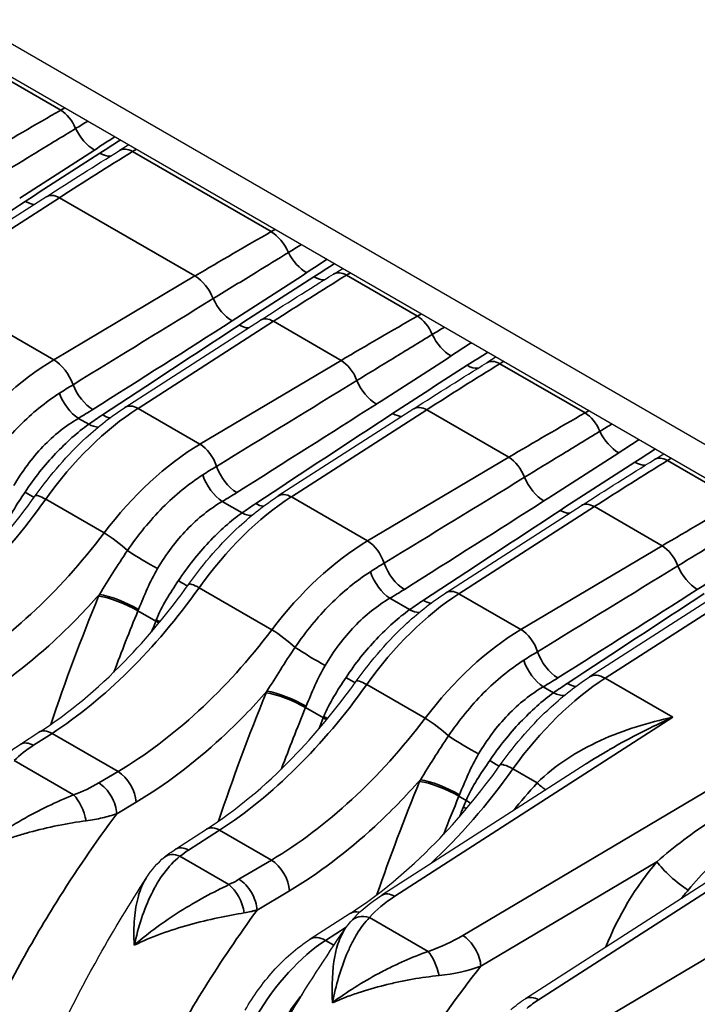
# Model space of a CAD drawing. Header units: millimetres. Extents: x 399 to 6233, y -1870 to 1602.
# Tile 31 of 256: x 2111 to 2124, y 765 to 784. Entities that reach past the tile are written whole.
import ezdxf

# ---------------------------------------------------------------- set-up
doc = ezdxf.new("R2010")
doc.units = ezdxf.units.MM
doc.layers.add('可見 (ISO)', color=7, linetype='Continuous', lineweight=25)
doc.layers.add('窄部可見 (ISO)', color=7, linetype='Continuous', lineweight=35)

msp = doc.modelspace()

# ---------------------------------------------------------------- linework, layer by layer
at = {"layer": '可見 (ISO)'}
for p, q in [((2157.74, 756.622), (2083.847, 799.284)), ((2083.847, 798.63), (2157.274, 756.237)), ((2112.802, 781.913), (2112.618, 781.799)), ((2111.168, 780.884), (2102.637, 775.397)), ((2116.861, 779.35), (2117.045, 779.464)), ((2112.726, 776.708), (2115.411, 778.435)), ((2120.086, 777.708), (2119.901, 777.594)), ((2111.343, 776.933), (2111.343, 776.933)), ((2118.451, 776.68), (2115.767, 774.953)), ((2111.343, 775.783), (2111.343, 775.783)), ((2123.224, 775.675), (2123.409, 775.789)), ((2119.09, 773.034), (2121.775, 774.761)), ((2112.388, 774.314), (2112.388, 774.314)), ((2113.48, 773.684), (2113.48, 773.684)), ((2124.622, 773.091), (2121.938, 771.364)), ((2115.711, 772.395), (2115.711, 772.395)), ((2116.803, 771.765), (2116.803, 771.765)), ((2118.752, 770.64), (2118.752, 770.64)), ((2129.199, 770.474), (2120.668, 764.987)), ((2110.654, 770.03), (2111.022, 770.267)), ((2119.844, 770.01), (2119.844, 770.01)), ((2120.075, 769.876), (2120.075, 769.876)), ((2121.872, 769.645), (2117.818, 767.037)), ((2113.729, 767.951), (2114.345, 768.348)), ((2123.505, 767.896), (2123.505, 767.896)), ((2113.148, 767.379), (2113.148, 767.379)), ((2117.193, 766.678), (2116.396, 766.165))]:
    msp.add_line(p, q, dxfattribs=at)
msp.add_ellipse((2109.929, 777.775), major_axis=(1, -1.732), ratio=0.57735, start_param=1.15851, end_param=1.158516, dxfattribs=at)
for points in [[(2111.168, 780.884), (2111.651, 781.195), (2112.135, 781.5), (2112.618, 781.799)], [(2115.411, 778.435), (2115.894, 778.746), (2116.377, 779.051), (2116.861, 779.35)], [(2118.451, 776.68), (2118.934, 776.99), (2119.418, 777.295), (2119.901, 777.594)], [(2121.775, 774.761), (2122.258, 775.071), (2122.741, 775.376), (2123.224, 775.675)], [(2110.184, 769.651), (2110.319, 769.792), (2110.48, 769.918), (2110.654, 770.03)], [(2121.872, 769.645), (2121.872, 769.645), (2121.872, 769.645), (2121.872, 769.645)], [(2113.513, 767.795), (2113.58, 767.85), (2113.653, 767.902), (2113.729, 767.951)], [(2113.148, 767.379), (2113.249, 767.534), (2113.37, 767.677), (2113.513, 767.795)], [(2117.205, 766.52), (2117.373, 766.717), (2117.586, 766.888), (2117.818, 767.037)], [(2117.095, 766.377), (2117.13, 766.426), (2117.166, 766.474), (2117.205, 766.52)], [(2120.376, 764.767), (2120.466, 764.847), (2120.564, 764.92), (2120.668, 764.987)]]:
    msp.add_open_spline(points, degree=3, dxfattribs=at)
for points, knots in [([(2110.947, 774.956), (2111.251, 775.382), (2111.594, 775.774), (2112.202, 776.335), (2112.463, 776.539), (2112.726, 776.708)], [0, 0, 0, 0, 0.1589088, 0.1589088, 0.2695347, 0.2695347, 0.2695347, 0.2695347]), ([(2107.981, 772.022), (2108.553, 772.39), (2109.135, 772.872), (2110.126, 773.889), (2110.555, 774.405), (2110.947, 774.956)], [0, 0, 0, 0, 0.2530655, 0.2530655, 0.4589129, 0.4589129, 0.4589129, 0.4589129]), ([(2113.988, 773.2), (2114.291, 773.627), (2114.635, 774.019), (2115.243, 774.579), (2115.503, 774.783), (2115.767, 774.953)], [0, 0, 0, 0, 0.1589088, 0.1589088, 0.2695347, 0.2695347, 0.2695347, 0.2695347]), ([(2111.022, 770.267), (2111.593, 770.634), (2112.176, 771.116), (2113.166, 772.133), (2113.595, 772.649), (2113.988, 773.2)], [0, 0, 0, 0, 0.2530655, 0.2530655, 0.4589129, 0.4589129, 0.4589129, 0.4589129]), ([(2117.311, 771.281), (2117.615, 771.708), (2117.958, 772.1), (2118.566, 772.661), (2118.827, 772.865), (2119.09, 773.034)], [0, 0, 0, 0, 0.1589088, 0.1589088, 0.2695347, 0.2695347, 0.2695347, 0.2695347]), ([(2120.168, 769.622), (2120.472, 770.048), (2120.815, 770.44), (2121.421, 770.996), (2121.678, 771.197), (2121.938, 771.364)], [0, 0, 0, 0, 0.1588636, 0.1588636, 0.2674516, 0.2674516, 0.2674516, 0.2674516]), ([(2114.345, 768.348), (2114.917, 768.715), (2115.499, 769.197), (2116.49, 770.215), (2116.919, 770.731), (2117.311, 771.281)], [0, 0, 0, 0, 0.2530655, 0.2530655, 0.4589129, 0.4589129, 0.4589129, 0.4589129]), ([(2117.193, 766.678), (2117.76, 767.043), (2118.339, 767.521), (2119.334, 768.539), (2119.77, 769.063), (2120.168, 769.622)], [0, 0, 0, 0, 0.2521559, 0.2521559, 0.4610767, 0.4610767, 0.4610767, 0.4610767]), ([(2112.21, 746.979), (2111.599, 747.418), (2111.064, 747.969), (2109.998, 749.498), (2109.549, 750.583), (2108.999, 753.073), (2108.92, 754.534), (2109.18, 757.629), (2109.53, 759.308), (2110.606, 762.61), (2111.34, 764.275), (2112.509, 766.359), (2112.822, 766.876), (2113.148, 767.379)], [0.134923, 0.134923, 0.134923, 0.134923, 0.477563, 0.477563, 0.963546, 0.963546, 1.491031, 1.491031, 2.03319, 2.03319, 2.569478, 2.569478, 2.750169, 2.750169, 2.750169, 2.750169]), ([(2112.526, 747.161), (2112.515, 747.197), (2112.504, 747.232), (2112.083, 748.627), (2111.896, 750.172), (2111.978, 753.525), (2112.27, 755.383), (2113.291, 759.092), (2114.037, 760.991), (2115.586, 764.029), (2116.31, 765.241), (2117.096, 766.378)], [1.051599, 1.051599, 1.051599, 1.051599, 1.06674, 1.06674, 1.645855, 1.645855, 2.254821, 2.254821, 2.860723, 2.860723, 3.279169, 3.279169, 3.279169, 3.279169]), ([(2115.11, 764.761), (2115.269, 765.037), (2115.458, 765.3), (2115.888, 765.781), (2116.138, 765.999), (2116.396, 766.165)], [0, 0, 0, 0, 0.0956945, 0.0956945, 0.2007661, 0.2007661, 0.2007661, 0.2007661])]:
    msp.add_open_spline(points, degree=3, knots=knots, dxfattribs=at)
at = {"layer": '窄部可見 (ISO)'}
for p, q in [((2110.048, 783.412), (2111.454, 782.6)), ((2111.454, 782.6), (2111.534, 782.646)), ((2112.953, 781.827), (2112.876, 781.779)), ((2112.876, 781.779), (2115.626, 780.192)), ((2111.426, 780.865), (2102.896, 775.377)), ((2114.114, 779.313), (2111.426, 780.865)), ((2115.626, 780.192), (2115.705, 780.237)), ((2117.195, 779.377), (2117.119, 779.33)), ((2111.315, 777.653), (2114.114, 779.313)), ((2117.119, 779.33), (2118.525, 778.518)), ((2109.972, 778.428), (2111.315, 777.653)), ((2115.669, 778.415), (2112.985, 776.689)), ((2117.013, 777.639), (2115.669, 778.415)), ((2118.525, 778.518), (2118.605, 778.563)), ((2114.214, 775.979), (2117.013, 777.639)), ((2120.236, 777.622), (2120.159, 777.574)), ((2120.159, 777.574), (2121.848, 776.599)), ((2112.985, 776.689), (2114.214, 775.979)), ((2118.71, 776.66), (2116.025, 774.933)), ((2120.337, 775.72), (2118.71, 776.66)), ((2121.848, 776.599), (2121.928, 776.645)), ((2111.802, 776.491), (2112.007, 776.373)), ((2113.991, 775.838), (2113.991, 775.838)), ((2117.538, 774.06), (2120.337, 775.72)), ((2123.559, 775.703), (2123.483, 775.655)), ((2123.483, 775.655), (2124.889, 774.844)), ((2111.156, 774.888), (2112.315, 774.219)), ((2112.854, 774.861), (2112.854, 774.861)), ((2116.025, 774.933), (2117.538, 774.06)), ((2114.656, 774.843), (2115.047, 774.617)), ((2122.033, 774.741), (2119.349, 773.014)), ((2123.377, 773.965), (2122.033, 774.741)), ((2113.339, 774.581), (2113.34, 774.581)), ((2113.919, 774.247), (2113.919, 774.247)), ((2117.315, 773.919), (2117.315, 773.919)), ((2120.578, 772.304), (2123.377, 773.965)), ((2114.196, 773.133), (2115.638, 772.3)), ((2116.177, 772.943), (2116.178, 772.943)), ((2117.979, 772.925), (2118.371, 772.699)), ((2119.349, 773.014), (2120.578, 772.304)), ((2124.932, 773.067), (2122.248, 771.341)), ((2113.336, 772.471), (2112.983, 772.675)), ((2116.663, 772.662), (2116.663, 772.662)), ((2117.242, 772.328), (2117.242, 772.328)), ((2120.355, 772.164), (2120.355, 772.164)), ((2113.062, 771.749), (2113.062, 771.749)), ((2117.52, 771.214), (2118.679, 770.545)), ((2119.218, 771.187), (2119.218, 771.187)), ((2119.424, 766.24), (2127.974, 771.311)), ((2121.02, 771.169), (2121.224, 771.051)), ((2122.248, 771.341), (2123.591, 770.565)), ((2119.703, 770.907), (2119.704, 770.907)), ((2116.66, 770.552), (2116.307, 770.756)), ((2120.283, 770.572), (2120.283, 770.572)), ((2123.591, 770.565), (2118.076, 767.018)), ((2120.531, 770.429), (2120.531, 770.429)), ((2129.458, 770.454), (2120.927, 764.967)), ((2123.332, 770.445), (2123.332, 770.445)), ((2111.28, 770.247), (2110.912, 770.01)), ((2112.589, 769.491), (2111.28, 770.247)), ((2121.602, 769.811), (2121.602, 769.811)), ((2110.532, 769.706), (2111.709, 769.026)), ((2121.906, 764.402), (2130.802, 769.678)), ((2112.206, 769.263), (2112.589, 769.491)), ((2120.418, 769.541), (2120.9, 769.263)), ((2115.688, 769.156), (2115.688, 769.156)), ((2112.948, 768.882), (2112.564, 768.654)), ((2119.49, 768.918), (2119.347, 769.001)), ((2114.603, 768.328), (2113.987, 767.931)), ((2115.63, 767.735), (2114.603, 768.328)), ((2113.817, 767.809), (2114.788, 767.249)), ((2114.987, 767.354), (2115.63, 767.735)), ((2118.845, 767.718), (2118.845, 767.718)), ((2123.274, 767.702), (2119.781, 765.63)), ((2115.988, 767.126), (2115.345, 766.745)), ((2117.573, 766.597), (2118.736, 765.925)), ((2117.115, 766.405), (2116.705, 766.142)), ((2113.362, 766.243), (2113.361, 766.243)), ((2116.705, 766.142), (2116.87, 766.046)), ((2116.884, 765.108), (2116.884, 765.108)), ((2119.419, 765.157), (2119.419, 765.157))]:
    msp.add_line(p, q, dxfattribs=at)
for centre, major_axis, ratio, start_param, end_param in [((2112.462, 701.481), (51.593, 85.713), 0.589256, 0.809997, 0.830936), ((2111.459, 782.195), (-0.247, 0.434), 0.557018, 4.49435, 5.501013), ((2101.981, 776.798), (17.698, 10.482), 0.017311, 5.286764, 5.303212), ((2112.096, 782.284), (0.329, -0.502), 0.546707, 4.460195, 5.466556), ((2113.843, 700.684), (-48.466, -87.52), 0.565194, 3.930746, 3.951685), ((2112.204, 782.222), (0.322, -0.506), 0.53812, 5.473533, 6.00157), ((2112.881, 781.374), (-0.263, 0.425), 0.581198, 5.480363, 6.283185), ((2111.439, 780.464), (-0.27, 0.421), 0.568811, 5.470634, 6.283185), ((2102.222, 774.616), (-22.525, -14.992), 0.016654, 4.313046, 4.491121), ((2110.725, 781.266), (0.329, -0.502), 0.547158, 5.466181, 5.912766), ((2116.634, 699.073), (51.592, 85.714), 0.589244, 0.809986, 0.830925), ((2115.632, 779.705), (-0.297, 0.521), 0.557018, 4.540888, 5.501013), ((2116.305, 779.853), (-0.33, 0.501), 0.548432, 1.363636, 2.323526), ((2117.124, 778.924), (-0.263, 0.425), 0.581198, 5.480363, 6.283185), ((2114.129, 778.832), (-0.306, 0.516), 0.544644, 4.459552, 5.490815), ((2118.085, 698.234), (-48.466, -87.52), 0.565194, 3.930746, 3.951685), ((2116.447, 779.772), (0.322, -0.506), 0.53812, 5.473533, 6.00157), ((120.005, 1964.616), (2857.814, 118.219), 0.603903, 5.458215, 5.459572), ((2114.827, 778.896), (-0.322, 0.506), 0.538592, 1.30063, 2.331564), ((2103.552, 771.886), (-25.422, -15.911), 0.016845, 1.902713, 2.020818), ((2115.681, 778.014), (-0.27, 0.421), 0.568811, 5.470634, 6.283185), ((2119.533, 697.399), (51.593, 85.713), 0.589256, 0.809997, 0.830936), ((2118.53, 778.112), (0.247, -0.434), 0.557018, 1.352757, 2.35942), ((2106.665, 772.294), (-22.526, -14.989), 0.016822, 4.322534, 4.44933), ((2114.968, 778.816), (0.329, -0.502), 0.547158, 5.466181, 5.912766), ((2109.052, 772.715), (17.698, 10.482), 0.017311, 5.286764, 5.303212), ((2119.167, 778.202), (0.329, -0.502), 0.546707, 4.460195, 5.466556), ((2111.233, 774.248), (-2.539, -3.657), 0.547203, 4.019524, 4.641541), ((2111.33, 777.171), (-0.306, 0.516), 0.544644, 4.371693, 5.490815), ((2117.026, 777.238), (0.255, -0.43), 0.544644, 1.267214, 2.349222), ((2120.164, 777.169), (-0.263, 0.425), 0.581198, 5.480363, 6.283185), ((2121.126, 696.479), (-48.466, -87.52), 0.565194, 3.930746, 3.951685), ((2119.487, 778.017), (0.322, -0.506), 0.53812, 5.473533, 6.00157), ((-60.959, 2076.015), (3125.737, 126.155), 0.60332, 5.457562, 5.458803), ((2117.685, 777.247), (0.322, -0.506), 0.537663, 4.392236, 5.473896), ((2109.047, 772.827), (6.645, 5.583), 0.222985, 0.982839, 1.025938), ((2112.064, 777.141), (-0.321, 0.507), 0.537013, 1.214057, 2.332817), ((2111.777, 776.966), (-0.304, 0.517), 0.513749, 1.236754, 2.350207), ((2112.905, 773.282), (2.407, 3.737), 0.528834, 0.858052, 1.48007), ((2105.034, 780.819), (-10.056, -0.528), 0.610277, 2.276568, 2.315809), ((2112.997, 776.288), (-0.27, 0.421), 0.568811, 5.470634, 6.283186), ((2108.282, 771.361), (-23.273, -14.557), 0.016343, 1.850871, 1.977667), ((2118.722, 776.259), (-0.27, 0.421), 0.568811, 5.470634, 6.283185), ((2120.626, 771.848), (11.663, 0.613), 0.610277, 2.335833, 2.369784), ((2112.254, 777.033), (-0.33, 0.501), 0.54872, 2.323284, 2.689366), ((2109.705, 770.539), (-22.526, -14.989), 0.016822, 4.322534, 4.44933), ((2118.008, 777.061), (0.329, -0.502), 0.547158, 5.466181, 5.912766), ((2122.856, 695.48), (51.593, 85.713), 0.589256, 0.809997, 0.830936), ((2121.853, 776.194), (-0.247, 0.434), 0.557018, 4.49435, 5.501013), ((2111.982, 776.848), (0.345, -0.491), 0.567798, 5.448067, 5.89961), ((2122.491, 776.283), (-0.329, 0.502), 0.546707, 1.318603, 2.324963), ((2114.132, 772.574), (-2.541, -3.656), 0.547403, 4.01976, 4.641778), ((2114.227, 775.578), (0.255, -0.43), 0.544644, 1.173929, 2.349222), ((2120.349, 775.319), (-0.255, 0.43), 0.544644, 4.408807, 5.490815), ((2124.449, 694.56), (-48.466, -87.52), 0.565194, 3.930746, 3.951685), ((2123.488, 775.25), (-0.263, 0.425), 0.581198, 5.480363, 6.283185), ((2112.702, 770.554), (5.987, 5.874), 0.33036, 0.960888, 1.005929), ((2114.919, 775.494), (0.321, -0.507), 0.536072, 4.30024, 5.475153), ((2122.811, 776.098), (0.322, -0.506), 0.53812, 5.473533, 6.00157), ((2114.631, 775.318), (0.306, -0.516), 0.515966, 4.321154, 5.490226), ((-57.635, 2074.096), (3125.737, 126.155), 0.60332, 5.457562, 5.458803), ((2121.009, 775.328), (-0.322, 0.506), 0.537663, 1.250643, 2.332303), ((2108.047, 778.417), (-3.869, -7.006), 0.564361, 0.809406, 1.371365), ((2110.465, 775.237), (0.501, -0.33), 0.039442, 5.329875, 5.895435), ((2111.354, 774.666), (-0.407, 0.29), 0.162915, 5.334061, 6.283185), ((2115.946, 771.527), (2.407, 3.737), 0.528834, 0.858052, 1.48007), ((2106.775, 779.845), (-11.663, -0.613), 0.610277, 2.280253, 2.314203), ((2116.038, 774.532), (-0.27, 0.421), 0.568811, 5.470634, 6.283186), ((2123.666, 770.092), (11.663, 0.613), 0.610277, 2.335833, 2.369784), ((2115.294, 775.277), (0.33, -0.501), 0.54872, 5.464876, 5.830959), ((2111.605, 769.442), (-23.273, -14.557), 0.016343, 1.850871, 1.977667), ((2113.029, 768.62), (-22.526, -14.989), 0.016822, 4.322534, 4.44933), ((2121.332, 775.142), (0.329, -0.502), 0.547158, 5.466181, 5.912766), ((2122.045, 774.34), (-0.27, 0.421), 0.568811, 5.470634, 6.283185), ((2125.897, 693.725), (51.593, 85.713), 0.589256, 0.809997, 0.830936), ((2115.022, 775.092), (0.345, -0.491), 0.567798, 5.448067, 5.89961), ((2109.064, 777.829), (4.136, 6.852), 0.590054, 3.973256, 4.535215), ((2112.514, 773.996), (0.399, -0.302), 0.142914, 0.962188, 2.19682), ((2117.455, 770.655), (-2.541, -3.656), 0.547403, 4.01976, 4.641778), ((2117.55, 773.659), (-0.255, 0.43), 0.544644, 4.315521, 5.490815), ((2123.39, 773.564), (0.255, -0.43), 0.544644, 1.267214, 2.349222), ((2113.093, 773.72), (0.514, -0.309), 0.068732, 4.092508, 5.327632), ((2116.026, 768.635), (5.987, 5.874), 0.33036, 0.960888, 1.005929), ((2118.242, 773.575), (-0.321, 0.507), 0.536072, 1.158647, 2.33356), ((-54.595, 2072.341), (3125.737, 126.155), 0.60332, 5.457562, 5.458803), ((2124.049, 773.573), (0.322, -0.506), 0.537663, 4.392236, 5.473896), ((2117.955, 773.399), (-0.306, 0.516), 0.515966, 1.179561, 2.348633), ((2111.087, 776.661), (-3.869, -7.006), 0.564361, 0.809406, 1.371365), ((2113.506, 773.481), (0.501, -0.33), 0.039442, 5.329875, 5.895435), ((2114.395, 772.91), (-0.407, 0.29), 0.162915, 5.334061, 6.283185), ((2113.876, 772.758), (-1.467, -2.728), 0.517299, 4.897424, 4.909525), ((2112.62, 772.718), (0.555, -0.228), 0.202526, 0.942997, 2.495858), ((2112.634, 772.752), (0.553, -0.232), 0.194331, 0.944156, 2.497132), ((2119.269, 769.608), (2.407, 3.737), 0.528834, 0.858052, 1.48007), ((2110.098, 777.926), (-11.663, -0.613), 0.610277, 2.280253, 2.314203), ((2119.361, 772.614), (-0.27, 0.421), 0.568811, 5.470634, 6.283186), ((2114.646, 767.687), (-23.273, -14.557), 0.016343, 1.850871, 1.977667), ((2114.151, 765.767), (-24.622, -16.373), 0.017328, 4.279901, 4.398007), ((2126.99, 768.174), (11.663, 0.613), 0.610277, 2.335833, 2.369784), ((2118.618, 773.358), (-0.33, 0.501), 0.54872, 2.323284, 2.689366), ((2128.447, 770.687), (-12.91, -21.412), 0.589596, 4.966369, 5.019831), ((2114.382, 772.497), (1.229, 2.269), 0.519497, 1.757364, 1.769445), ((2118.346, 773.173), (0.345, -0.491), 0.567798, 5.448067, 5.89961), ((2114.666, 772.333), (1.15, 2.314), 0.492842, 1.74075, 1.752831), ((2112.973, 772.514), (0.559, -0.218), 0.190036, 0.779099, 0.939496), ((2112.986, 772.549), (0.557, -0.222), 0.181626, 0.757577, 0.940749), ((2112.388, 775.91), (4.136, 6.852), 0.590054, 3.973256, 4.535215), ((2115.837, 772.077), (-0.399, 0.302), 0.142914, 4.103781, 5.338413), ((2120.496, 768.9), (-2.541, -3.656), 0.547403, 4.01976, 4.641778), ((2120.591, 771.904), (0.255, -0.43), 0.544644, 1.173929, 2.349222), ((2116.417, 771.801), (-0.514, 0.309), 0.068732, 0.950916, 2.186039), ((2119.066, 766.88), (5.987, 5.874), 0.33036, 0.960888, 1.005929), ((2121.283, 771.82), (0.321, -0.507), 0.536072, 4.30024, 5.475153), ((2120.995, 771.644), (0.306, -0.516), 0.515966, 4.321154, 5.490226), ((2116.829, 771.563), (0.501, -0.33), 0.039442, 5.329875, 5.895435), ((2122.262, 770.86), (-0.325, 0.505), 0.568811, 5.470634, 6.283186), ((2114.41, 774.742), (-3.869, -7.006), 0.564361, 0.809406, 1.371365), ((2117.718, 770.991), (-0.407, 0.29), 0.162915, 5.334061, 6.283185), ((2122.168, 767.934), (2.409, 3.736), 0.529046, 0.858263, 1.48028), ((2113.139, 776.17), (-11.663, -0.613), 0.610277, 2.280253, 2.314203), ((2128.681, 767.167), (10.056, 0.528), 0.610277, 2.334227, 2.373469), ((2121.47, 771.71), (0.329, -0.501), 0.547797, 5.465649, 5.886945), ((2128.447, 770.687), (-12.91, -21.412), 0.589596, 5.036917, 5.036922), ((2117.199, 770.839), (-1.467, -2.728), 0.517305, 4.897428, 4.909529), ((2115.943, 770.799), (-0.555, 0.228), 0.202526, 4.084589, 5.63745), ((2115.958, 770.833), (-0.553, 0.232), 0.194331, 4.085749, 5.638724), ((2121.2, 771.526), (0.347, -0.49), 0.569828, 5.446178, 5.954371), ((2117.705, 770.578), (1.229, 2.269), 0.519492, 1.757361, 1.769442), ((2117.989, 770.414), (1.15, 2.314), 0.492837, 1.740747, 1.752828), ((2116.31, 770.63), (-0.557, 0.222), 0.181626, 3.89917, 4.082341), ((2115.428, 774.155), (4.136, 6.852), 0.590054, 3.973256, 4.535215), ((2131.473, 768.94), (-12.106, -21.877), 0.564839, 4.944902, 4.954078), ((2116.296, 770.596), (-0.559, 0.218), 0.190036, 3.920692, 4.081089), ((2118.878, 770.322), (0.399, -0.302), 0.142914, 0.962188, 2.19682), ((2111.292, 769.846), (-0.27, 0.421), 0.568811, 5.470634, 6.283185), ((2119.457, 770.046), (0.514, -0.309), 0.068732, 4.092508, 5.327632), ((2131.473, 768.94), (-12.106, -21.877), 0.564839, 4.976469, 4.976472), ((2119.679, 769.916), (0.499, -0.333), 0.034267, 5.330113, 5.963235), ((2120.656, 769.273), (-0.489, 0.348), 0.162915, 5.334061, 6.283185), ((2112.602, 769.09), (-0.255, 0.43), 0.544644, 3.92075, 5.490815), ((2117.31, 773.069), (-3.867, -7.007), 0.564206, 1.042677, 1.371236), ((2120.24, 769.084), (-1.467, -2.728), 0.517305, 4.897428, 4.909529), ((2118.984, 769.044), (0.555, -0.228), 0.202526, 0.942997, 2.495858), ((2118.998, 769.078), (0.553, -0.232), 0.194331, 0.944156, 2.497132), ((2120.582, 769.619), (0.579, -0.552), 0.060763, 5.349983, 5.753363), ((2111.721, 768.626), (-0.173, 0.469), 0.392267, 4.328311, 5.576681), ((2120.746, 768.822), (1.229, 2.269), 0.519495, 1.757363, 1.769444), ((2119.127, 768.962), (0.552, -0.235), 0.210224, 0.698246, 0.945289), ((2134.302, 767.307), (-12.106, -21.877), 0.564839, 4.95068, 4.958795), ((2119.072, 768.827), (0.56, -0.217), 0.194672, 0.792712, 0.938782), ((2114.616, 767.927), (-0.27, 0.421), 0.568811, 5.470634, 6.283185), ((2113.83, 767.408), (-0.317, 0.387), 0.633907, 5.40105, 6.283095), ((2115.642, 767.335), (0.255, -0.43), 0.544644, 0.779157, 2.349222), ((2124.184, 766.019), (-1.68, -2.795), 0.529006, 4.409216, 5.022733), ((2123.69, 767.452), (0.457, -0.389), 0.217549, 3.789822, 5.350538), ((2114.8, 766.848), (0.211, -0.453), 0.468275, 1.003479, 2.399508), ((2124.655, 765.737), (-1.408, -2.324), 0.531131, 4.411078, 4.492399), ((2117.517, 766.173), (-0.325, 0.505), 0.568811, 5.758399, 6.283185), ((2117.586, 766.196), (-0.381, 0.324), 0.705662, 5.280765, 6.28312), ((2116.72, 765.661), (-0.325, 0.505), 0.568811, 5.470634, 6.283185), ((2118.748, 765.524), (-0.156, 0.475), 0.355635, 4.429864, 5.590096), ((2118.419, 766.979), (-2.532, 0.118), 0.612338, 1.81199, 2.166866), ((2117.624, 764.335), (0.864, 1.381), 0.527186, 1.425377, 1.425395)]:
    msp.add_ellipse(centre, major_axis=major_axis, ratio=ratio, start_param=start_param, end_param=end_param, dxfattribs=at)
for points, knots in [([(2110.254, 781.325), (2110.493, 781.471), (2110.732, 781.617), (2110.971, 781.762), (2111.23, 781.92), (2111.49, 782.078), (2111.748, 782.236)], [0, 0, 0, 0, 0.001000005, 0.001000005, 0.001000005, 0.002089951, 0.002089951, 0.002089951, 0.002089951]), ([(2114.478, 778.864), (2114.764, 779.04), (2115.05, 779.216), (2115.335, 779.391), (2115.547, 779.521), (2115.758, 779.65), (2115.968, 779.779)], [0, 0, 0, 0, 0.001200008, 0.001200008, 0.001200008, 0.002089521, 0.002089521, 0.002089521, 0.002089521]), ([(2117.326, 777.242), (2117.565, 777.389), (2117.803, 777.534), (2118.042, 777.68), (2118.301, 777.838), (2118.561, 777.996), (2118.82, 778.153)], [0, 0, 0, 0, 0.001000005, 0.001000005, 0.001000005, 0.002089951, 0.002089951, 0.002089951, 0.002089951]), ([(2109.949, 775.495), (2110.155, 775.803), (2110.388, 776.093), (2110.636, 776.344), (2110.884, 776.595), (2111.152, 776.813), (2111.427, 776.987)], [0.001060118, 0.001060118, 0.001060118, 0.001060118, 0.002188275, 0.002188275, 0.002188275, 0.003316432, 0.003316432, 0.003316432, 0.003316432]), ([(2111.802, 776.491), (2111.554, 776.347), (2111.315, 776.157), (2110.884, 775.705), (2110.687, 775.44), (2110.522, 775.157)], [0, 0, 0, 0, 0.00099613, 0.00099613, 0.001992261, 0.001992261, 0.001992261, 0.001992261]), ([(2110.745, 775.03), (2110.929, 775.307), (2111.133, 775.562), (2111.35, 775.791), (2111.566, 776.02), (2111.785, 776.214), (2112.007, 776.373)], [0, 0, 0, 0, 0.000987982, 0.000987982, 0.000987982, 0.001975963, 0.001975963, 0.001975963, 0.001975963]), ([(2120.649, 775.323), (2120.888, 775.47), (2121.127, 775.616), (2121.365, 775.761), (2121.625, 775.919), (2121.884, 776.077), (2122.143, 776.234)], [0, 0, 0, 0, 0.001000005, 0.001000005, 0.001000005, 0.002089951, 0.002089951, 0.002089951, 0.002089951]), ([(2112.777, 773.871), (2112.989, 774.183), (2113.221, 774.466), (2113.473, 774.721), (2113.726, 774.975), (2113.992, 775.192), (2114.268, 775.369)], [0, 0, 0, 0, 0.001125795, 0.001125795, 0.001125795, 0.00225159, 0.00225159, 0.00225159, 0.00225159]), ([(2110.307, 774.255), (2110.362, 774.393), (2110.43, 774.524), (2110.505, 774.652), (2110.58, 774.779), (2110.662, 774.904), (2110.745, 775.03)], [0, 0, 0, 0, 0.000446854, 0.000446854, 0.000446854, 0.000893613, 0.000893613, 0.000893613, 0.000893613]), ([(2114.656, 774.843), (2114.408, 774.699), (2114.173, 774.511), (2113.954, 774.284), (2113.735, 774.056), (2113.543, 773.798), (2113.373, 773.513)], [0, 0, 0, 0, 0.000987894, 0.000987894, 0.000987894, 0.001975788, 0.001975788, 0.001975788, 0.001975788]), ([(2113.786, 773.274), (2113.97, 773.552), (2114.174, 773.806), (2114.39, 774.035), (2114.606, 774.264), (2114.825, 774.458), (2115.047, 774.617)], [0, 0, 0, 0, 0.000987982, 0.000987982, 0.000987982, 0.001975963, 0.001975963, 0.001975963, 0.001975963]), ([(2123.69, 773.568), (2123.929, 773.714), (2124.167, 773.86), (2124.406, 774.005), (2124.665, 774.164), (2124.925, 774.322), (2125.184, 774.479)], [0, 0, 0, 0, 0.001000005, 0.001000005, 0.001000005, 0.002089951, 0.002089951, 0.002089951, 0.002089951]), ([(2112.219, 773.002), (2112.308, 773.144), (2112.395, 773.285), (2112.485, 773.426), (2112.58, 773.576), (2112.677, 773.724), (2112.777, 773.871)], [0.000000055, 0.000000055, 0.000000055, 0.000000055, 0.000500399, 0.000500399, 0.000500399, 0.001035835, 0.001035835, 0.001035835, 0.001035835]), ([(2113.373, 773.513), (2113.296, 773.383), (2113.23, 773.25), (2113.169, 773.114), (2113.108, 772.978), (2113.053, 772.84), (2112.995, 772.703)], [0, 0, 0, 0, 0.000446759, 0.000446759, 0.000446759, 0.000893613, 0.000893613, 0.000893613, 0.000893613]), ([(2116.101, 771.952), (2116.313, 772.264), (2116.544, 772.548), (2116.797, 772.802), (2117.049, 773.057), (2117.316, 773.274), (2117.592, 773.45)], [0, 0, 0, 0, 0.001125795, 0.001125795, 0.001125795, 0.00225159, 0.00225159, 0.00225159, 0.00225159]), ([(2113.347, 772.5), (2113.402, 772.638), (2113.471, 772.768), (2113.546, 772.896), (2113.621, 773.024), (2113.702, 773.149), (2113.786, 773.274)], [0, 0, 0, 0, 0.000446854, 0.000446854, 0.000446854, 0.000893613, 0.000893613, 0.000893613, 0.000893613]), ([(2112.219, 773.002), (2111.931, 772.675), (2111.628, 772.364), (2111.317, 772.077), (2110.769, 771.571), (2110.194, 771.138), (2109.624, 770.8)], [4.2369849, 4.2369849, 4.2369849, 4.2369849, 4.3966729, 4.3966729, 4.3966729, 4.6774824, 4.6774824, 4.6774824, 4.6774824]), ([(2117.979, 772.925), (2117.732, 772.78), (2117.496, 772.593), (2117.277, 772.365), (2117.059, 772.137), (2116.866, 771.879), (2116.696, 771.594)], [0, 0, 0, 0, 0.000987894, 0.000987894, 0.000987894, 0.001975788, 0.001975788, 0.001975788, 0.001975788]), ([(2117.109, 771.355), (2117.293, 771.633), (2117.497, 771.887), (2117.714, 772.116), (2117.93, 772.345), (2118.148, 772.54), (2118.371, 772.699)], [0, 0, 0, 0, 0.000987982, 0.000987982, 0.000987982, 0.001975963, 0.001975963, 0.001975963, 0.001975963]), ([(2115.542, 771.084), (2115.631, 771.225), (2115.719, 771.367), (2115.808, 771.507), (2115.903, 771.657), (2116, 771.805), (2116.101, 771.952)], [0.000000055, 0.000000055, 0.000000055, 0.000000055, 0.000500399, 0.000500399, 0.000500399, 0.001035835, 0.001035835, 0.001035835, 0.001035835]), ([(2116.696, 771.594), (2116.619, 771.465), (2116.553, 771.331), (2116.492, 771.195), (2116.431, 771.059), (2116.376, 770.921), (2116.319, 770.785)], [0, 0, 0, 0, 0.000446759, 0.000446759, 0.000446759, 0.000893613, 0.000893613, 0.000893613, 0.000893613]), ([(2119.141, 770.196), (2119.353, 770.508), (2119.585, 770.792), (2119.837, 771.047), (2120.09, 771.301), (2120.356, 771.518), (2120.632, 771.695)], [0, 0, 0, 0, 0.001125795, 0.001125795, 0.001125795, 0.00225159, 0.00225159, 0.00225159, 0.00225159]), ([(2116.671, 770.581), (2116.725, 770.719), (2116.794, 770.85), (2116.869, 770.977), (2116.944, 771.105), (2117.026, 771.23), (2117.109, 771.355)], [0, 0, 0, 0, 0.000446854, 0.000446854, 0.000446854, 0.000893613, 0.000893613, 0.000893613, 0.000893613]), ([(2121.02, 771.169), (2120.772, 771.025), (2120.537, 770.837), (2120.318, 770.609), (2120.099, 770.382), (2119.907, 770.124), (2119.737, 769.838)], [0, 0, 0, 0, 0.000987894, 0.000987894, 0.000987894, 0.001975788, 0.001975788, 0.001975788, 0.001975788]), ([(2115.542, 771.084), (2115.254, 770.756), (2114.952, 770.446), (2114.64, 770.158), (2114.093, 769.652), (2113.517, 769.219), (2112.948, 768.882)], [4.2369849, 4.2369849, 4.2369849, 4.2369849, 4.3966729, 4.3966729, 4.3966729, 4.6774824, 4.6774824, 4.6774824, 4.6774824]), ([(2119.958, 769.709), (2120.142, 769.981), (2120.351, 770.24), (2120.779, 770.692), (2121.003, 770.892), (2121.224, 771.051)], [0.000931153, 0.000931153, 0.000931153, 0.000931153, 0.001928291, 0.001928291, 0.002925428, 0.002925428, 0.002925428, 0.002925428]), ([(2120.9, 769.263), (2121.079, 769.444), (2121.277, 769.599), (2121.487, 769.738), (2121.699, 769.877), (2121.925, 769.999), (2122.154, 770.104), (2122.387, 770.211), (2122.625, 770.301), (2122.866, 770.377), (2123.105, 770.453), (2123.348, 770.515), (2123.591, 770.565)], [0, 0, 0, 0, 0.000755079, 0.000755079, 0.000755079, 0.001517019, 0.001517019, 0.001517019, 0.002289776, 0.002289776, 0.002289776, 0.003053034, 0.003053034, 0.003053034, 0.003053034]), ([(2123.591, 770.565), (2123.169, 770.374), (2122.746, 770.163), (2122.333, 769.925), (2122.328, 769.922), (2122.323, 769.919), (2122.318, 769.916), (2122.168, 769.83), (2122.019, 769.739), (2121.872, 769.645)], [-0.000015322, -0.000015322, -0.000015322, -0.000015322, 0.001547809, 0.001547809, 0.001547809, 0.001566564, 0.001566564, 0.001566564, 0.002131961, 0.002131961, 0.002131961, 0.002131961]), ([(2118.583, 769.328), (2118.672, 769.47), (2118.759, 769.611), (2118.849, 769.751), (2118.944, 769.901), (2119.041, 770.05), (2119.141, 770.196)], [0.000000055, 0.000000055, 0.000000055, 0.000000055, 0.000500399, 0.000500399, 0.000500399, 0.001035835, 0.001035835, 0.001035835, 0.001035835]), ([(2110.912, 770.01), (2110.818, 770.062), (2110.725, 770.071), (2110.661, 770.034), (2110.658, 770.033), (2110.656, 770.031), (2110.654, 770.03)], [0, 0, 0, 0, 0.5, 0.5, 0.5, 0.5175354, 0.5175354, 0.5175354, 0.5175354]), ([(2119.737, 769.838), (2119.66, 769.709), (2119.594, 769.575), (2119.533, 769.44), (2119.472, 769.304), (2119.417, 769.166), (2119.359, 769.029)], [0, 0, 0, 0, 0.000446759, 0.000446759, 0.000446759, 0.000893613, 0.000893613, 0.000893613, 0.000893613]), ([(2112.564, 768.654), (2112.561, 768.759), (2112.52, 768.886), (2112.454, 768.999), (2112.388, 769.111), (2112.296, 769.209), (2112.206, 769.263)], [0, 0, 0, 0, 0.5, 0.5, 0.5, 1, 1, 1, 1]), ([(2118.583, 769.328), (2118.295, 769.001), (2117.992, 768.69), (2117.681, 768.403), (2117.133, 767.897), (2116.558, 767.464), (2115.988, 767.126)], [4.2369849, 4.2369849, 4.2369849, 4.2369849, 4.3966729, 4.3966729, 4.3966729, 4.6774824, 4.6774824, 4.6774824, 4.6774824]), ([(2109.728, 767.883), (2109.877, 768.004), (2110.034, 768.12), (2110.194, 768.228), (2110.353, 768.335), (2110.515, 768.436), (2110.682, 768.531), (2110.851, 768.627), (2111.025, 768.718), (2111.196, 768.801), (2111.369, 768.884), (2111.541, 768.959), (2111.709, 769.026)], [-0.000011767, -0.000011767, -0.000011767, -0.000011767, 0.000578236, 0.000578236, 0.000578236, 0.001160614, 0.001160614, 0.001160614, 0.001751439, 0.001751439, 0.001751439, 0.002348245, 0.002348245, 0.002348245, 0.002348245]), ([(2112.564, 768.654), (2112.14, 768.083), (2111.731, 767.483), (2111.368, 766.902), (2111.1, 766.472), (2110.841, 766.029), (2110.598, 765.581), (2110.311, 765.053), (2110.045, 764.518), (2109.799, 763.975), (2109.553, 763.433), (2109.325, 762.876), (2109.127, 762.335), (2109.016, 762.033), (2108.913, 761.732), (2108.817, 761.431), (2108.569, 760.652), (2108.37, 759.876), (2108.221, 759.105), (2108.015, 758.037), (2107.912, 757.015), (2107.912, 756.039), (2107.912, 755.064), (2108.015, 754.156), (2108.221, 753.315), (2108.37, 752.709), (2108.569, 752.153), (2108.817, 751.65), (2108.913, 751.455), (2109.016, 751.268), (2109.127, 751.089), (2109.312, 750.789), (2109.521, 750.505), (2109.748, 750.249)], [0.0300641, 0.0300641, 0.0300641, 0.0300641, 0.0975901, 0.0975901, 0.0975901, 0.1475485, 0.1475485, 0.1475485, 0.2062907, 0.2062907, 0.2062907, 0.265033, 0.265033, 0.265033, 0.2977638, 0.2977638, 0.2977638, 0.3825174, 0.3825174, 0.3825174, 0.5, 0.5, 0.5, 0.6174862, 0.6174862, 0.6174862, 0.7022467, 0.7022467, 0.7022467, 0.7349706, 0.7349706, 0.7349706, 0.7896233, 0.7896233, 0.7896233, 0.7896233]), ([(2112.564, 768.654), (2112.475, 768.623), (2112.378, 768.595), (2112.176, 768.547), (2112.069, 768.528), (2111.957, 768.513)], [-0.000000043, -0.000000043, -0.000000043, -0.000000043, 0.0003786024, 0.0003786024, 0.0007572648, 0.0007572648, 0.0007572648, 0.0007572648]), ([(2111.957, 768.513), (2111.779, 768.489), (2111.594, 768.459), (2111.405, 768.422), (2111.4, 768.421), (2111.395, 768.419), (2111.39, 768.418), (2111.205, 768.381), (2111.014, 768.336), (2110.828, 768.285), (2110.822, 768.284), (2110.816, 768.282), (2110.811, 768.28), (2110.721, 768.255), (2110.631, 768.229), (2110.542, 768.201), (2110.448, 768.171), (2110.354, 768.139), (2110.262, 768.105), (2110.169, 768.072), (2110.078, 768.036), (2109.989, 767.999), (2109.9, 767.962), (2109.811, 767.923), (2109.728, 767.883)], [0, 0, 0, 0, 0.000592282, 0.000592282, 0.000592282, 0.000608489, 0.000608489, 0.000608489, 0.001184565, 0.001184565, 0.001184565, 0.00120247, 0.00120247, 0.00120247, 0.001480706, 0.001480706, 0.001480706, 0.001776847, 0.001776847, 0.001776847, 0.002072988, 0.002072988, 0.002072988, 0.002369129, 0.002369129, 0.002369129, 0.002369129]), ([(2123.274, 767.702), (2123.451, 767.853), (2123.624, 767.997), (2123.799, 768.13), (2123.803, 768.133), (2123.806, 768.136), (2123.81, 768.138), (2123.989, 768.274), (2124.169, 768.399), (2124.355, 768.512)], [0, 0, 0, 0, 0.000759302, 0.000759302, 0.000759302, 0.000774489, 0.000774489, 0.000774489, 0.001548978, 0.001548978, 0.001548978, 0.001548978]), ([(2113.987, 767.931), (2113.892, 767.984), (2113.8, 767.992), (2113.735, 767.955), (2113.733, 767.954), (2113.731, 767.952), (2113.729, 767.951)], [0, 0, 0, 0, 0.5, 0.5, 0.5, 0.5175311, 0.5175311, 0.5175311, 0.5175311]), ([(2124.764, 767.972), (2124.604, 767.871), (2124.456, 767.748), (2124.173, 767.466), (2124.036, 767.306), (2123.894, 767.14)], [0, 0, 0, 0, 0.000661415, 0.000661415, 0.001322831, 0.001322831, 0.001322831, 0.001322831]), ([(2113.817, 767.809), (2113.698, 767.716), (2113.595, 767.604), (2113.501, 767.477), (2113.407, 767.351), (2113.323, 767.208), (2113.25, 767.057), (2113.176, 766.907), (2113.112, 766.747), (2113.056, 766.577), (2112.999, 766.407), (2112.95, 766.228), (2112.91, 766.046)], [0, 0, 0, 0, 0.000572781, 0.000572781, 0.000572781, 0.001145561, 0.001145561, 0.001145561, 0.001718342, 0.001718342, 0.001718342, 0.002291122, 0.002291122, 0.002291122, 0.002291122]), ([(2112.91, 766.046), (2112.905, 766.139), (2112.903, 766.229), (2112.904, 766.317), (2112.905, 766.405), (2112.909, 766.491), (2112.916, 766.574), (2112.929, 766.734), (2112.954, 766.883), (2112.992, 767.019), (2112.993, 767.024), (2112.995, 767.029), (2112.996, 767.033), (2113.034, 767.163), (2113.084, 767.28), (2113.148, 767.379)], [-0.000011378, -0.000011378, -0.000011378, -0.000011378, 0.000287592, 0.000287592, 0.000287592, 0.000586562, 0.000586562, 0.000586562, 0.001165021, 0.001165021, 0.001165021, 0.001184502, 0.001184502, 0.001184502, 0.001737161, 0.001737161, 0.001737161, 0.001737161]), ([(2112.91, 766.046), (2113.052, 766.171), (2113.202, 766.291), (2113.356, 766.404), (2113.508, 766.515), (2113.663, 766.62), (2113.821, 766.719), (2113.982, 766.82), (2114.147, 766.916), (2114.31, 767.004), (2114.473, 767.093), (2114.634, 767.174), (2114.788, 767.249)], [-0.000011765, -0.000011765, -0.000011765, -0.000011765, 0.000565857, 0.000565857, 0.000565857, 0.001135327, 0.001135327, 0.001135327, 0.001714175, 0.001714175, 0.001714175, 0.002298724, 0.002298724, 0.002298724, 0.002298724]), ([(2114.987, 767.354), (2115.077, 767.299), (2115.169, 767.202), (2115.235, 767.089), (2115.301, 766.976), (2115.341, 766.849), (2115.345, 766.745)], [0, 0, 0, 0, 0.5, 0.5, 0.5, 1, 1, 1, 1]), ([(2118.076, 767.018), (2117.982, 767.07), (2117.889, 767.078), (2117.825, 767.041), (2117.823, 767.04), (2117.82, 767.039), (2117.818, 767.037)], [0, 0, 0, 0, 0.5, 0.5, 0.5, 0.5175433, 0.5175433, 0.5175433, 0.5175433]), ([(2115.345, 766.745), (2114.98, 766.242), (2114.628, 765.721), (2114.309, 765.209), (2114, 764.715), (2113.705, 764.205), (2113.431, 763.69), (2113.151, 763.166), (2112.892, 762.634), (2112.652, 762.096), (2112.413, 761.557), (2112.191, 761.005), (2111.997, 760.466), (2111.9, 760.199), (2111.81, 759.932), (2111.725, 759.666), (2111.638, 759.395), (2111.558, 759.125), (2111.484, 758.855), (2111.336, 758.319), (2111.211, 757.785), (2111.111, 757.254), (2110.909, 756.192), (2110.808, 755.175), (2110.808, 754.204), (2110.808, 753.233), (2110.909, 752.328), (2111.111, 751.489), (2111.262, 750.858), (2111.467, 750.28), (2111.725, 749.756), (2111.81, 749.584), (2111.9, 749.418), (2111.997, 749.257), (2112.027, 749.207), (2112.058, 749.157), (2112.089, 749.108)], [0.0294093, 0.0294093, 0.0294093, 0.0294093, 0.089244, 0.089244, 0.089244, 0.1470574, 0.1470574, 0.1470574, 0.2058814, 0.2058814, 0.2058814, 0.2647055, 0.2647055, 0.2647055, 0.2938656, 0.2938656, 0.2938656, 0.3235296, 0.3235296, 0.3235296, 0.3823536, 0.3823536, 0.3823536, 0.5, 0.5, 0.5, 0.6176498, 0.6176498, 0.6176498, 0.7061501, 0.7061501, 0.7061501, 0.735298, 0.735298, 0.735298, 0.7444426, 0.7444426, 0.7444426, 0.7444426]), ([(2115.092, 766.688), (2114.771, 766.634), (2114.382, 766.559), (2114.003, 766.453), (2113.625, 766.347), (2113.245, 766.211), (2112.91, 766.046)], [0, 0, 0, 0, 0.00119489, 0.00119489, 0.00119489, 0.002389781, 0.002389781, 0.002389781, 0.002389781]), ([(2115.345, 766.745), (2115.341, 766.742), (2115.336, 766.742), (2115.332, 766.741), (2115.327, 766.74), (2115.322, 766.738), (2115.317, 766.737), (2115.307, 766.734), (2115.297, 766.731), (2115.287, 766.729), (2115.266, 766.724), (2115.246, 766.719), (2115.224, 766.714), (2115.182, 766.704), (2115.138, 766.696), (2115.092, 766.688)], [-0.00000006, -0.00000006, -0.00000006, -0.00000006, 0.0000185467, 0.0000185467, 0.0000185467, 0.0000394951, 0.0000394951, 0.0000394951, 0.0000814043, 0.0000814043, 0.0000814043, 0.0001653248, 0.0001653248, 0.0001653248, 0.0003340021, 0.0003340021, 0.0003340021, 0.0003340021]), ([(2117.573, 766.597), (2117.481, 766.5), (2117.399, 766.389), (2117.324, 766.267), (2117.287, 766.205), (2117.251, 766.141), (2117.218, 766.074), (2117.184, 766.007), (2117.152, 765.937), (2117.122, 765.864), (2117.062, 765.72), (2117.009, 765.567), (2116.962, 765.407), (2116.915, 765.247), (2116.875, 765.078), (2116.841, 764.908)], [0, 0, 0, 0, 0.000545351, 0.000545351, 0.000545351, 0.000818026, 0.000818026, 0.000818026, 0.001090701, 0.001090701, 0.001090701, 0.001636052, 0.001636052, 0.001636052, 0.002181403, 0.002181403, 0.002181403, 0.002181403]), ([(2116.841, 764.908), (2116.823, 765.245), (2116.836, 765.556), (2116.887, 765.824), (2116.888, 765.827), (2116.888, 765.83), (2116.889, 765.833), (2116.902, 765.9), (2116.917, 765.965), (2116.935, 766.026), (2116.953, 766.087), (2116.974, 766.145), (2116.997, 766.199), (2117.026, 766.264), (2117.058, 766.323), (2117.095, 766.377)], [-0.000011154, -0.000011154, -0.000011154, -0.000011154, 0.001103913, 0.001103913, 0.001103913, 0.001116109, 0.001116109, 0.001116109, 0.001397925, 0.001397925, 0.001397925, 0.001679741, 0.001679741, 0.001679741, 0.002021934, 0.002021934, 0.002021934, 0.002021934]), ([(2119.781, 765.63), (2119.779, 765.736), (2119.738, 765.862), (2119.672, 765.975), (2119.605, 766.088), (2119.514, 766.185), (2119.424, 766.24)], [0, 0, 0, 0, 0.5, 0.5, 0.5, 1, 1, 1, 1]), ([(2116.841, 764.908), (2117.128, 765.123), (2117.439, 765.318), (2117.76, 765.489), (2117.843, 765.533), (2117.926, 765.576), (2118.01, 765.616), (2118.091, 765.656), (2118.173, 765.694), (2118.254, 765.73), (2118.416, 765.802), (2118.577, 765.867), (2118.736, 765.925)], [-0.000011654, -0.000011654, -0.000011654, -0.000011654, 0.001084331, 0.001084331, 0.001084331, 0.001367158, 0.001367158, 0.001367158, 0.001642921, 0.001642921, 0.001642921, 0.002194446, 0.002194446, 0.002194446, 0.002194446]), ([(2119.781, 765.63), (2119.326, 765.048), (2118.884, 764.438), (2118.486, 763.842), (2118.106, 763.274), (2117.742, 762.683), (2117.402, 762.083), (2116.793, 761.009), (2116.256, 759.9), (2115.794, 758.756), (2115.761, 758.674), (2115.729, 758.595), (2115.698, 758.515), (2115.542, 758.118), (2115.397, 757.721), (2115.263, 757.325), (2115.155, 757.004), (2115.054, 756.684), (2114.961, 756.364), (2114.776, 755.727), (2114.619, 755.091), (2114.492, 754.459), (2114.238, 753.194), (2114.111, 751.985), (2114.111, 750.834), (2114.111, 749.908), (2114.193, 749.036), (2114.357, 748.219)], [0.0274153, 0.0274153, 0.0274153, 0.0274153, 0.0879048, 0.0879048, 0.0879048, 0.1455713, 0.1455713, 0.1455713, 0.2489578, 0.2489578, 0.2489578, 0.2563426, 0.2563426, 0.2563426, 0.2930805, 0.2930805, 0.2930805, 0.3228054, 0.3228054, 0.3228054, 0.3818834, 0.3818834, 0.3818834, 0.5, 0.5, 0.5, 0.5950061, 0.5950061, 0.5950061, 0.5950061]), ([(2118.954, 765.445), (2118.783, 765.428), (2118.607, 765.404), (2118.428, 765.373), (2118.339, 765.357), (2118.249, 765.34), (2118.158, 765.321), (2118.067, 765.302), (2117.976, 765.281), (2117.885, 765.258), (2117.881, 765.257), (2117.877, 765.256), (2117.872, 765.255), (2117.695, 765.211), (2117.52, 765.16), (2117.349, 765.103), (2117.261, 765.073), (2117.175, 765.042), (2117.09, 765.01), (2117.005, 764.977), (2116.921, 764.943), (2116.841, 764.908)], [0, 0, 0, 0, 0.000553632, 0.000553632, 0.000553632, 0.000830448, 0.000830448, 0.000830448, 0.001107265, 0.001107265, 0.001107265, 0.001120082, 0.001120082, 0.001120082, 0.001660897, 0.001660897, 0.001660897, 0.001937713, 0.001937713, 0.001937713, 0.002214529, 0.002214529, 0.002214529, 0.002214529]), ([(2115.779, 764.39), (2115.87, 764.548), (2115.966, 764.699), (2116.069, 764.844), (2116.121, 764.917), (2116.174, 764.989), (2116.23, 765.059), (2116.235, 765.065), (2116.24, 765.072), (2116.244, 765.078)], [0, 0, 0, 0, 0.0005406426, 0.0005406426, 0.0005406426, 0.0008158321, 0.0008158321, 0.0008158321, 0.000839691, 0.000839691, 0.000839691, 0.000839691]), ([(2120.927, 764.967), (2120.832, 765.019), (2120.74, 765.028), (2120.675, 764.991), (2120.673, 764.989), (2120.671, 764.988), (2120.668, 764.987)], [0, 0, 0, 0, 0.5, 0.5, 0.5, 0.5175311, 0.5175311, 0.5175311, 0.5175311])]:
    msp.add_open_spline(points, degree=3, knots=knots, dxfattribs=at)
for points in [[(2112.524, 782.074), (2112.392, 781.987), (2112.258, 781.899), (2112.121, 781.81)], [(2112.229, 781.747), (2112.368, 781.836), (2112.504, 781.922), (2112.639, 782.008)], [(2112.121, 781.81), (2111.631, 781.489), (2111.137, 781.171), (2110.639, 780.855)], [(2110.75, 780.791), (2111.239, 781.112), (2111.732, 781.431), (2112.229, 781.747)], [(2115.968, 779.779), (2116.055, 779.833), (2116.141, 779.885), (2116.225, 779.937)], [(2116.733, 779.644), (2116.602, 779.557), (2116.468, 779.469), (2116.33, 779.379)], [(2116.472, 779.298), (2116.611, 779.386), (2116.747, 779.473), (2116.882, 779.558)], [(2116.33, 779.379), (2115.842, 779.057), (2115.348, 778.738), (2114.851, 778.422)], [(2114.993, 778.341), (2115.482, 778.662), (2115.975, 778.981), (2116.472, 779.298)], [(2119.595, 777.991), (2119.463, 777.905), (2119.329, 777.817), (2119.192, 777.727)], [(2119.512, 777.542), (2119.651, 777.631), (2119.788, 777.717), (2119.922, 777.803)], [(2119.192, 777.727), (2118.702, 777.406), (2118.208, 777.089), (2117.71, 776.772)], [(2118.033, 776.586), (2118.523, 776.907), (2119.015, 777.226), (2119.512, 777.542)], [(2122.143, 776.234), (2122.224, 776.284), (2122.305, 776.333), (2122.384, 776.381)], [(2122.919, 776.073), (2122.787, 775.986), (2122.652, 775.898), (2122.516, 775.808)], [(2122.836, 775.624), (2122.974, 775.712), (2123.111, 775.799), (2123.246, 775.884)], [(2122.516, 775.808), (2122.026, 775.488), (2121.531, 775.17), (2121.034, 774.854)], [(2121.357, 774.667), (2121.846, 774.988), (2122.338, 775.307), (2122.836, 775.624)], [(2125.556, 774.053), (2125.066, 773.732), (2124.572, 773.414), (2124.074, 773.098)], [(2111.257, 770.424), (2111.54, 771.273), (2111.857, 772.122), (2112.205, 772.968)], [(2113.255, 772.261), (2113.282, 772.331), (2113.309, 772.401), (2113.336, 772.471)], [(2114.581, 768.505), (2114.864, 769.354), (2115.18, 770.204), (2115.528, 771.049)], [(2116.307, 770.756), (2116.141, 770.353), (2115.982, 769.949), (2115.831, 769.544)], [(2110.912, 770.01), (2110.767, 769.917), (2110.638, 769.816), (2110.532, 769.706)], [(2119.49, 768.918), (2119.61, 769.199), (2119.783, 769.451), (2119.958, 769.709)], [(2111.709, 769.026), (2111.89, 769.093), (2112.054, 769.174), (2112.206, 769.263)], [(2117.722, 767.049), (2117.979, 767.798), (2118.261, 768.547), (2118.569, 769.294)], [(2120.417, 768.709), (2120.572, 768.894), (2120.731, 769.081), (2120.9, 769.263)], [(2119.347, 769.001), (2119.244, 768.75), (2119.144, 768.5), (2119.047, 768.249)], [(2119.437, 768.787), (2119.454, 768.831), (2119.471, 768.875), (2119.49, 768.918)], [(2113.987, 767.931), (2113.926, 767.893), (2113.87, 767.852), (2113.817, 767.809)], [(2114.788, 767.249), (2114.858, 767.281), (2114.924, 767.317), (2114.987, 767.354)], [(2118.076, 767.018), (2117.878, 766.89), (2117.705, 766.752), (2117.573, 766.597)], [(2116.705, 766.142), (2116.21, 765.826), (2115.694, 765.262), (2115.336, 764.646)], [(2118.736, 765.925), (2118.991, 766.009), (2119.217, 766.117), (2119.424, 766.24)], [(2120.927, 764.967), (2120.842, 764.913), (2120.765, 764.855), (2120.696, 764.794)]]:
    msp.add_open_spline(points, degree=3, dxfattribs=at)

doc.saveas('drawing.dxf')
